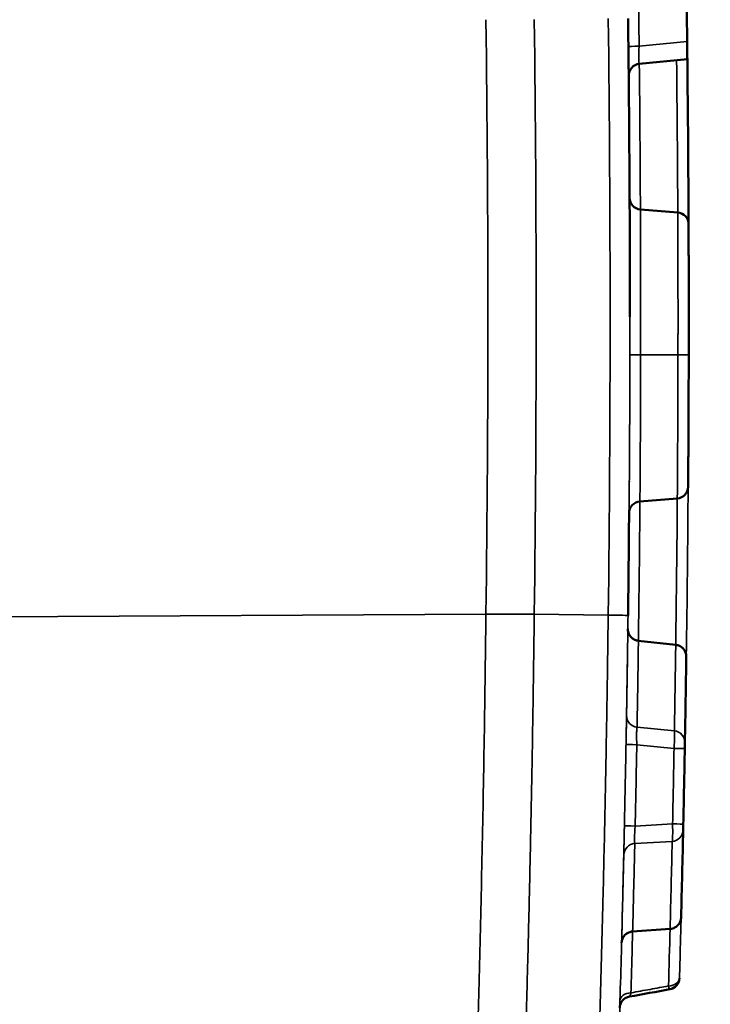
# Model space of a CAD drawing. Header units: millimetres. Extents: x 38 to 2514, y 38 to 1622.
# Tile 191 of 256: x 1157.43 to 1163.3, y 1324.14 to 1332.51. Entities that reach past the tile are written whole.
import ezdxf

# ---------------------------------------------------------------- set-up
doc = ezdxf.new("R2010")
doc.units = ezdxf.units.MM
doc.header["$LTSCALE"] = 7.692308
for name, color, linetype, lineweight in [('Dimension (ISO)', 7, 'Continuous', 25), ('Visible (ISO)', 7, 'Continuous', 50), ('Visible Narrow (ISO)', 7, 'Continuous', 35)]:
    doc.layers.add(name, color=color, linetype=linetype, lineweight=lineweight)
doc.styles.add('Note Text (ANSI)', font='tahoma.ttf')
doc.dimstyles.new('Default (ISO)', dxfattribs={"dimscale": 7.692308, "dimtxt": 1, "dimasz": 2.5, "dimexe": 3.175, "dimexo": 0, "dimgap": 0.762, "dimtad": 1, "dimrnd": 1e-08, "dimzin": 0, "dimdsep": 46, "dimtxsty": 'Note Text (ANSI)', "dimcen": 0.09, "dimdle": 10, "dimclrd": 1, "dimclre": 1, "dimclrt": 1, "dimazin": 0, "dimtfac": 3.5052, "dimtmove": 0, "dimatfit": 3, "dimfxl": 1, "dimtolj": 1, "dimtzin": 0, "dimlwd": -1, "dimlwe": -1, "dimarcsym": 0})

# ---------------------------------------------------------------- blocks, each defined once
blk = doc.blocks.new('*D12')
at = {"layer": 'Defpoints', "color": 0, "transparency": 16777216}
for p in [(1080.3751, 1332.9935), (1068.8557, 1326.9684)]:
    blk.add_point(p, dxfattribs=at)
at = {"layer": 'Dimension (ISO)', "color": 1, "transparency": 16777216}
for p, q in [((1097.4157, 1341.9065), (1312.118, 1454.2046)), ((1068.8557, 1326.9684), (1080.3751, 1332.9935)), ((1051.8151, 1318.0555), (1034.7745, 1309.1425))]:
    blk.add_line(p, q, dxfattribs=at)
for points in [[(1095.9302, 1344.7466), (1098.9012, 1339.0664), (1080.3751, 1332.9935)], [(1050.3296, 1320.8956), (1053.3006, 1315.2154), (1068.8557, 1326.9684)]]:
    blk.add_solid(points, dxfattribs=at)
at = {"layer": 'Dimension (ISO)', "color": 1, "transparency": 16777216, "insert": (1200.1712, 1413.6237), "char_height": 7.692308, "attachment_point": 1, "rotation": 27.61142, "style": 'Note Text (ANSI)'}
blk.add_mtext('\\A1;∅13.00 mm [∅0.512 in]', dxfattribs=at)

msp = doc.modelspace()

# ---------------------------------------------------------------- linework, layer by layer
at = {"layer": 'Visible (ISO)'}
for p, q in [((1163.1034, 1332.1715), (1162.6951, 1332.1314)), ((1162.7046, 1330.8939), (1163.0221, 1330.8676)), ((1162.7005, 1328.4128), (1163.0181, 1328.4381)), ((1162.6868, 1327.2287), (1163.0055, 1327.1935)), ((1163.0946, 1327.0927), (1163.0946, 1327.0925)), ((1163.0504, 1324.8776), (1163.0504, 1324.8774)), ((1162.9575, 1324.7802), (1162.6376, 1324.7577))]:
    msp.add_line(p, q, dxfattribs=at)
for radius in [92.2022, 91.8592]:
    msp.add_circle((1074.6154, 1329.981), radius, dxfattribs=at)
for centre, radius, start, end in [((962.6154, 1329.981), 200, 0, 0.726844), ((1162.7049, 1332.0319), 0.1, 95.61349, 180.58725), ((1162.7128, 1330.9935), 0.1, 180.28993, 265.26369), ((1163.0138, 1330.7679), 0.1, 0.22499, 85.26369), ((1163.0102, 1328.5378), 0.1, 274.54867, 359.58737), ((1162.7084, 1328.3131), 0.1, 94.54867, 179.52243), ((962.6154, 1329.981), 200, 359.273155, 359.522435), ((962.6154, 1329.981), 200.5, 358.768004, 358.951615), ((1162.9367, 1324.365), 0.1, 280.30052, 358.39364)]:
    msp.add_arc(centre, radius, start, end, dxfattribs=at)
for centre, major_axis, ratio, start_param, end_param in [((964.1384, 1329.9973), (-2.1386, 199.7255), 0.996195, 4.713356, 4.716095), ((765.1586, 1330.0895), (397.9568, -0.2185), 0.709754, 0.003177, 0.008145), ((949.2291, 1330.1997), (213.8595, -3.4925), 0.968178, 6.281519, 6.285046), ((1163.0818, 1326.3126), (0.0009, 0.0498), 0.000076, 4.710797, 6.187585), ((1163.069, 1325.67), (-0.0011, -0.0497), 0.000078, 0.097079, 1.572129), ((961.2644, 1330.0131), (201.7941, -4.8056), 0.996667, 6.281545, 6.285239)]:
    msp.add_ellipse(centre, major_axis=major_axis, ratio=ratio, start_param=start_param, end_param=end_param, dxfattribs=at)
for points, knots in [([(1163.1017, 1332.3209), (1163.1019, 1332.3024), (1163.1022, 1332.2827), (1163.1026, 1332.2459), (1163.1028, 1332.229), (1163.1031, 1332.2022), (1163.1032, 1332.1906), (1163.1034, 1332.1753), (1163.1034, 1332.1715), (1163.1034, 1332.1715)], [0.06822331, 0.06822331, 0.06822331, 0.06822331, 0.07376829, 0.07376829, 0.07942752, 0.07942752, 0.08508676, 0.08508676, 0.09074601, 0.09074601, 0.09074601, 0.09074601]), ([(1163.1138, 1330.7683), (1163.1138, 1330.7683), (1163.1138, 1330.7673), (1163.1139, 1330.7641), (1163.1139, 1330.7617), (1163.1139, 1330.7564), (1163.1139, 1330.7535), (1163.1139, 1330.7466), (1163.1139, 1330.7426), (1163.114, 1330.7325), (1163.114, 1330.7264), (1163.1141, 1330.711), (1163.1141, 1330.7018), (1163.1142, 1330.6804), (1163.1142, 1330.6683), (1163.1143, 1330.6426), (1163.1143, 1330.629), (1163.1144, 1330.601), (1163.1145, 1330.5865), (1163.1146, 1330.5562), (1163.1146, 1330.5404), (1163.1147, 1330.5073), (1163.1147, 1330.4899), (1163.1148, 1330.4536), (1163.1149, 1330.4347), (1163.115, 1330.3948), (1163.115, 1330.3739), (1163.1151, 1330.3303), (1163.1151, 1330.3076), (1163.1152, 1330.2611), (1163.1152, 1330.2372), (1163.1153, 1330.189), (1163.1153, 1330.1647), (1163.1153, 1330.1151), (1163.1154, 1330.09), (1163.1154, 1330.0394), (1163.1154, 1330.014), (1163.1154, 1329.9632), (1163.1154, 1329.9379), (1163.1154, 1329.8864), (1163.1154, 1329.8603), (1163.1153, 1329.8063), (1163.1153, 1329.7784), (1163.1152, 1329.72), (1163.1152, 1329.6895), (1163.1151, 1329.6578)], [0, 0, 0, 0, 0.0454545, 0.0454545, 0.0909091, 0.0909091, 0.1363636, 0.1363636, 0.1818182, 0.1818182, 0.2272727, 0.2272727, 0.2727273, 0.2727273, 0.3181818, 0.3181818, 0.3636364, 0.3636364, 0.4090909, 0.4090909, 0.4545455, 0.4545455, 0.5, 0.5, 0.5454545, 0.5454545, 0.5909091, 0.5909091, 0.6363636, 0.6363636, 0.6818182, 0.6818182, 0.7272727, 0.7272727, 0.7727273, 0.7727273, 0.8181818, 0.8181818, 0.8636364, 0.8636364, 0.9090909, 0.9090909, 0.9545455, 0.9545455, 0.9999998, 0.9999998, 0.9999998, 0.9999998]), ([(1163.1151, 1329.6578), (1163.1151, 1329.6314), (1163.115, 1329.6049), (1163.115, 1329.5785), (1163.1149, 1329.552), (1163.1149, 1329.5255), (1163.1148, 1329.4988), (1163.1147, 1329.4722), (1163.1147, 1329.4454), (1163.1146, 1329.4186), (1163.1145, 1329.3917), (1163.1144, 1329.3647), (1163.1144, 1329.3374), (1163.1143, 1329.3101), (1163.1142, 1329.2826), (1163.1141, 1329.2544), (1163.114, 1329.2263), (1163.1139, 1329.1974), (1163.1137, 1329.1678), (1163.1136, 1329.1382), (1163.1135, 1329.1078), (1163.1134, 1329.078), (1163.1132, 1329.0481), (1163.1131, 1329.0188), (1163.1129, 1328.9912), (1163.1128, 1328.9636), (1163.1127, 1328.9378), (1163.1125, 1328.9134), (1163.1124, 1328.8891), (1163.1123, 1328.8664), (1163.1122, 1328.845), (1163.112, 1328.8236), (1163.1119, 1328.8036), (1163.1118, 1328.7848), (1163.1117, 1328.7659), (1163.1116, 1328.7483), (1163.1115, 1328.7319), (1163.1114, 1328.7154), (1163.1113, 1328.7001), (1163.1112, 1328.6859), (1163.1111, 1328.6718), (1163.111, 1328.6588), (1163.1109, 1328.6471), (1163.1109, 1328.6353), (1163.1108, 1328.6247), (1163.1107, 1328.6153), (1163.1107, 1328.6059), (1163.1106, 1328.5975), (1163.1106, 1328.5903), (1163.1105, 1328.583), (1163.1105, 1328.5767), (1163.1104, 1328.5713), (1163.1104, 1328.5659), (1163.1104, 1328.5613), (1163.1103, 1328.5574), (1163.1103, 1328.5536), (1163.1103, 1328.5504), (1163.1103, 1328.5479), (1163.1102, 1328.5453), (1163.1102, 1328.5433), (1163.1102, 1328.5417), (1163.1102, 1328.5401), (1163.1102, 1328.5389), (1163.1102, 1328.5382), (1163.1102, 1328.5374), (1163.1102, 1328.537), (1163.1102, 1328.537)], [0, 0, 0, 0, 0.045455, 0.045455, 0.045455, 0.090909, 0.090909, 0.090909, 0.136364, 0.136364, 0.136364, 0.181818, 0.181818, 0.181818, 0.227273, 0.227273, 0.227273, 0.272727, 0.272727, 0.272727, 0.318182, 0.318182, 0.318182, 0.363636, 0.363636, 0.363636, 0.409091, 0.409091, 0.409091, 0.454545, 0.454545, 0.454545, 0.5, 0.5, 0.5, 0.545455, 0.545455, 0.545455, 0.590909, 0.590909, 0.590909, 0.636364, 0.636364, 0.636364, 0.681818, 0.681818, 0.681818, 0.727273, 0.727273, 0.727273, 0.772727, 0.772727, 0.772727, 0.818182, 0.818182, 0.818182, 0.863636, 0.863636, 0.863636, 0.909091, 0.909091, 0.909091, 0.954545, 0.954545, 0.954545, 1, 1, 1, 1]), ([(1162.5978, 1327.3293), (1162.5978, 1327.3292), (1162.5978, 1327.3291), (1162.5978, 1327.3286), (1162.5978, 1327.3284), (1162.5978, 1327.328), (1162.5978, 1327.3279), (1162.5978, 1327.3274), (1162.5978, 1327.3272), (1162.5978, 1327.3266), (1162.5978, 1327.3262), (1162.5978, 1327.3253), (1162.5979, 1327.3247), (1162.5979, 1327.3226), (1162.598, 1327.3212), (1162.5985, 1327.3155), (1162.5991, 1327.3112), (1162.6022, 1327.2972), (1162.6058, 1327.2876), (1162.616, 1327.2696), (1162.6228, 1327.2611), (1162.6385, 1327.2468), (1162.6477, 1327.2409), (1162.6667, 1327.2325), (1162.6767, 1327.2298), (1162.6868, 1327.2287)], [0, 0, 0, 0, 0.00040143, 0.00040143, 0.00053331, 0.00053331, 0.0006033, 0.0006033, 0.00069952, 0.00069952, 0.00080677, 0.00080677, 0.00099106, 0.00099106, 0.0014215, 0.0014215, 0.00271376, 0.00271376, 0.00572147, 0.00572147, 0.00891229, 0.00891229, 0.01209843, 0.01209843, 0.01514854, 0.01514854, 0.01514854, 0.01514854]), ([(1163.0055, 1327.1935), (1163.0161, 1327.1924), (1163.0266, 1327.1895), (1163.0459, 1327.1806), (1163.055, 1327.1746), (1163.0705, 1327.1601), (1163.0772, 1327.1515), (1163.0874, 1327.1329), (1163.091, 1327.1226), (1163.0936, 1327.1088), (1163.094, 1327.1054), (1163.0944, 1327.1003), (1163.0945, 1327.0986), (1163.0946, 1327.096), (1163.0946, 1327.0951), (1163.0946, 1327.094), (1163.0946, 1327.0936), (1163.0946, 1327.0932), (1163.0946, 1327.0931), (1163.0946, 1327.0929), (1163.0946, 1327.0928), (1163.0946, 1327.0927)], [0, 0, 0, 0, 0.00318754, 0.00318754, 0.00637395, 0.00637395, 0.00956033, 0.00956033, 0.01274661, 0.01274661, 0.01376828, 0.01376828, 0.01428401, 0.01428401, 0.01454251, 0.01454251, 0.01463943, 0.01463943, 0.01467578, 0.01467578, 0.01469604, 0.01469604, 0.01469604, 0.01469604]), ([(1163.0504, 1324.8774), (1163.0503, 1324.8726), (1163.0498, 1324.8677), (1163.0482, 1324.8583), (1163.0471, 1324.8537), (1163.0424, 1324.8391), (1163.0374, 1324.8294), (1163.0249, 1324.8123), (1163.0171, 1324.8046), (1162.9998, 1324.7923), (1162.9899, 1324.7874), (1162.9725, 1324.7821), (1162.965, 1324.7807), (1162.9575, 1324.7802)], [0, 0, 0, 0, 0.00144542, 0.00144542, 0.00286138, 0.00286138, 0.00604772, 0.00604772, 0.00923311, 0.00923311, 0.01244777, 0.01244777, 0.01470528, 0.01470528, 0.01470528, 0.01470528]), ([(1162.6376, 1324.7577), (1162.627, 1324.757), (1162.6164, 1324.7545), (1162.5967, 1324.7464), (1162.5874, 1324.7407), (1162.5713, 1324.7269), (1162.5643, 1324.7185), (1162.5534, 1324.7003), (1162.5493, 1324.6902), (1162.5463, 1324.6767), (1162.5457, 1324.6735), (1162.5451, 1324.6687), (1162.545, 1324.6671), (1162.5448, 1324.6646), (1162.5447, 1324.6638), (1162.5447, 1324.6627), (1162.5447, 1324.6625), (1162.5447, 1324.662), (1162.5446, 1324.6618), (1162.5446, 1324.6614), (1162.5446, 1324.6612), (1162.5446, 1324.6609), (1162.5446, 1324.6608), (1162.5446, 1324.6607), (1162.5446, 1324.6607), (1162.5446, 1324.6606)], [0, 0, 0, 0, 0.00318634, 0.00318634, 0.00637241, 0.00637241, 0.00955858, 0.00955858, 0.01274487, 0.01274487, 0.01371011, 0.01371011, 0.0141994, 0.0141994, 0.01445347, 0.01445347, 0.01452993, 0.01452993, 0.01460962, 0.01460962, 0.01468977, 0.01468977, 0.01484964, 0.01484964, 0.01489998, 0.01489998, 0.01489998, 0.01489998]), ([(1162.6113, 1324.2043), (1162.6008, 1324.2024), (1162.5906, 1324.1988), (1162.5719, 1324.1886), (1162.5633, 1324.182), (1162.5488, 1324.1664), (1162.5427, 1324.1574), (1162.5338, 1324.1381), (1162.5309, 1324.1276), (1162.5296, 1324.1157), (1162.5295, 1324.1144), (1162.5293, 1324.1121), (1162.5293, 1324.1112), (1162.5292, 1324.11), (1162.5292, 1324.1098), (1162.5292, 1324.1095), (1162.5292, 1324.1095), (1162.5292, 1324.1093), (1162.5292, 1324.1093), (1162.5292, 1324.1092), (1162.5292, 1324.1091), (1162.5292, 1324.109), (1162.5292, 1324.109), (1162.5292, 1324.1089), (1162.5292, 1324.1089), (1162.5292, 1324.1089)], [0, 0, 0, 0, 0.00318665, 0.00318665, 0.006373, 0.006373, 0.00955936, 0.00955936, 0.01274571, 0.01274571, 0.01313889, 0.01313889, 0.01343387, 0.01343387, 0.01349734, 0.01349734, 0.01351713, 0.01351713, 0.01353699, 0.01353699, 0.01357723, 0.01357723, 0.01373668, 0.01373668, 0.01384948, 0.01384948, 0.01384948, 0.01384948])]:
    msp.add_open_spline(points, degree=3, knots=knots, dxfattribs=at)
for points in [[(1162.6868, 1327.2287), (1162.6868, 1327.2287), (1162.6868, 1327.2287), (1162.6868, 1327.2287)], [(1163.0946, 1327.0927), (1163.0946, 1327.0926), (1163.0946, 1327.0926), (1163.0946, 1327.0925)], [(1162.9546, 1324.2666), (1162.8401, 1324.2458), (1162.7257, 1324.2251), (1162.6113, 1324.2043)]]:
    msp.add_open_spline(points, degree=3, dxfattribs=at)
at = {"layer": 'Visible Narrow (ISO)'}
for p, q in [((1163.1017, 1332.3209), (1162.6935, 1332.2808)), ((1162.6151, 1329.6586), (1162.7064, 1329.6585)), ((1162.7064, 1329.6585), (1163.0238, 1329.658)), ((1163.0238, 1329.658), (1163.1151, 1329.6578)), ((1152.215, 1327.4022), (1161.392, 1327.4552)), ((1161.8027, 1327.4544), (1162.4309, 1327.4462)), ((1163.0047, 1327.1929), (1162.6877, 1327.2279)), ((1162.9932, 1326.4629), (1162.6763, 1326.4936)), ((1162.9906, 1326.3141), (1162.6736, 1326.3448)), ((1162.9778, 1325.672), (1162.6599, 1325.654)), ((1162.9745, 1325.5234), (1162.6566, 1325.5053)), ((1162.9566, 1324.7808), (1162.6385, 1324.7585))]:
    msp.add_line(p, q, dxfattribs=at)
msp.add_circle((1074.6154, 1329.981), 92.0855, dxfattribs=at)
msp.add_arc((962.6154, 1329.981), 200, 359.273146, 0, dxfattribs=at)
for centre, major_axis, ratio, start_param, end_param in [((964.1266, 1329.9972), (2.1343, -199.3271), 0.996195, 1.571586, 1.574679), ((962.8643, 1329.981), (0, -199.7034), 0.999396, 1.558103, 1.583489), ((962.8876, 1329.981), (0, 198.6415), 0.999391, 4.699674, 4.725104), ((962.8801, 1329.981), (0, 199.0594), 0.999393, 4.699696, 4.725081), ((1162.7022, 1332.2809), (-0.1, -0.0011), 0.000069, 4.799655, 6.282961), ((764.7413, 1329.9864), (397.9654, -0.0108), 0.709035, 0.003254, 0.00764), ((765.0683, 1330.0063), (397.9558, -0.0508), 0.709594, 0.00323, 0.007816), ((765.0693, 1330.0063), (397.9548, -0.0508), 0.709594, 0.002085, 0.0021), ((762.0398, 1330.0473), (400.5756, -0.1332), 0.706528, 6.278732, 6.281826), ((762.4048, 1329.9534), (400.6193, 0.0548), 0.707249, 6.278618, 6.278619), ((762.0406, 1330.0473), (400.5748, -0.1332), 0.706528, 6.278465, 6.278487), ((762.0398, 1330.0473), (400.5755, -0.1332), 0.706528, 6.278599, 6.278684), ((762.0384, 1330.0474), (400.577, -0.1332), 0.706528, 6.278375, 6.278397), ((762.5397, 1329.8601), (400.5756, 0.2413), 0.70741, 6.272568, 6.277665), ((762.0398, 1330.0473), (400.5756, -0.1332), 0.706528, 6.277865, 6.278004), ((762.1193, 1329.9753), (400.5873, 0.0108), 0.706689, 6.273444, 6.277628), ((762.4482, 1329.955), (400.5759, 0.0513), 0.707249, 6.273257, 6.27765), ((762.0398, 1330.0473), (400.5755, -0.1332), 0.706528, 6.277617, 6.277728), ((762.0398, 1330.0473), (400.5756, -0.1332), 0.706528, 6.274457, 6.277533), ((762.04, 1330.0473), (400.5754, -0.1332), 0.706528, 6.277535, 6.277561), ((1161.9993, 1327.4515), (0.6, -0.0076), 0.000395, 0.000376, 0.767946), ((1161.9993, 1327.4515), (0.6, -0.0076), 0.000395, 6.282776, 6.283182), ((958.4158, 1330.0444), (204.1769, -3.0782), 0.989642, 6.281345, 6.284977), ((1162.6978, 1327.3269), (-0.1, 0.0013), 0.995372, 0, 1.483077), ((1162.9939, 1327.0439), (0.0117, 0.1496), 0.057791, 6.281755, 6.377743), ((1162.9946, 1327.0939), (0.1, -0.0014), 0.995358, 0, 1.484199), ((1162.6867, 1326.5926), (-0.1, 0.0017), 0.995372, 0, 1.483078), ((1162.9818, 1326.3141), (0.0105, 0.1496), 0.057979, 4.716523, 6.185326), ((1162.9827, 1326.3639), (0.1, -0.0018), 0.995358, 0, 1.484199), ((1162.6823, 1326.3447), (-0.1, 0.0018), 0.000365, 4.79965, 6.282697), ((963.8989, 1329.9518), (-4.4579, -199.5171), 0.996195, 1.571514, 1.574976), ((964.1783, 1329.9461), (-4.4588, -199.5552), 0.996195, 1.571637, 1.574854), ((1162.9818, 1326.3143), (0.1, -0.0018), 0.000354, 4.799654, 6.283631), ((762.5397, 1329.8601), (400.5756, 0.2413), 0.70741, 6.267547, 6.269814), ((1162.6686, 1325.6538), (-0.1, 0.0022), 0.000062, 4.799654, 6.282929), ((1162.9691, 1325.6725), (0.0046, -0.1499), 0.057958, 0.099507, 1.566244), ((1162.9691, 1325.6722), (0.1, -0.0022), 0.000073, 4.799655, 6.282939), ((1162.968, 1325.6227), (0.1, -0.0022), 0.995198, 4.798986, 6.283185), ((1162.6631, 1325.406), (-0.1, 0.0023), 0.995212, 4.800105, 6.283185), ((1160.3629, 1325.0532), (0.5687, 22.8217), 0.113883, 4.703291, 4.73583), ((953.8705, 1330.2006), (208.6818, -5.2431), 0.978843, 6.281738, 6.285392), ((1162.9505, 1324.8802), (0.1, -0.0025), 0.995197, 4.798987, 6.283185), ((762.5397, 1329.8601), (400.5756, 0.2413), 0.70741, 6.262931, 6.264749), ((1162.6446, 1324.6591), (-0.1, 0.0027), 0.995211, 4.800107, 6.283185), ((762.1193, 1329.9753), (400.5873, 0.0108), 0.706689, 6.262873, 6.264715), ((762.4482, 1329.955), (400.5759, 0.0513), 0.707249, 6.263022, 6.264737), ((1162.9517, 1324.9299), (0.0057, -0.1498), 0.057823, 6.186756, 6.284491), ((1162.9367, 1324.365), (0.1, -0.0028), 0.706836, 4.799318, 6.283172), ((1162.6309, 1324.1657), (-0.1, 0.0029), 0.707363, 4.799878, 6.283185), ((1162.9367, 1324.365), (0.0179, -0.0984), 0.085294, 5.497536, 6.283185)]:
    msp.add_ellipse(centre, major_axis=major_axis, ratio=ratio, start_param=start_param, end_param=end_param, dxfattribs=at)
for points, knots in [([(1162.6935, 1332.2808), (1162.6931, 1332.2736), (1162.6928, 1332.2662), (1162.6924, 1332.256), (1162.6923, 1332.2532), (1162.6921, 1332.2452), (1162.6919, 1332.2401), (1162.6916, 1332.2299), (1162.6915, 1332.2249), (1162.6913, 1332.2133), (1162.6912, 1332.2067), (1162.6911, 1332.1963), (1162.691, 1332.1924), (1162.691, 1332.1822), (1162.6911, 1332.1761), (1162.6912, 1332.1669), (1162.6913, 1332.1636), (1162.6915, 1332.1559), (1162.6917, 1332.1518), (1162.6921, 1332.1449), (1162.6924, 1332.142), (1162.693, 1332.137), (1162.6933, 1332.1349), (1162.6941, 1332.1321), (1162.6946, 1332.1313), (1162.6951, 1332.1314)], [0, 0, 0, 0, 0.119999, 0.119999, 0.166667, 0.166667, 0.251214, 0.251214, 0.333333, 0.333333, 0.437491, 0.437491, 0.5, 0.5, 0.604669, 0.604669, 0.666667, 0.666667, 0.755382, 0.755382, 0.833333, 0.833333, 0.916669, 0.916669, 1, 1, 1, 1]), ([(1162.7046, 1330.8939), (1162.7046, 1330.8939), (1162.7046, 1330.8935), (1162.7046, 1330.8923), (1162.7046, 1330.8919), (1162.7046, 1330.8903), (1162.7046, 1330.8891), (1162.7046, 1330.8866), (1162.7046, 1330.8857), (1162.7046, 1330.8835), (1162.7046, 1330.8823), (1162.7046, 1330.879), (1162.7046, 1330.8767), (1162.7047, 1330.8713), (1162.7047, 1330.868), (1162.7047, 1330.8626), (1162.7047, 1330.8609), (1162.7047, 1330.8573), (1162.7047, 1330.8556), (1162.7048, 1330.8487), (1162.7048, 1330.843), (1162.7048, 1330.8311), (1162.7049, 1330.8255), (1162.7049, 1330.8149), (1162.7049, 1330.8103), (1162.705, 1330.8041), (1162.705, 1330.8029), (1162.705, 1330.7947), (1162.705, 1330.7873), (1162.7051, 1330.7715), (1162.7051, 1330.7632), (1162.7052, 1330.7444), (1162.7052, 1330.734), (1162.7053, 1330.7154), (1162.7053, 1330.7074), (1162.7054, 1330.689), (1162.7054, 1330.6785), (1162.7055, 1330.6588), (1162.7055, 1330.6496), (1162.7056, 1330.6289), (1162.7056, 1330.6172), (1162.7057, 1330.6044), (1162.7057, 1330.6037), (1162.7057, 1330.594), (1162.7057, 1330.5849), (1162.7058, 1330.5604), (1162.7059, 1330.5445), (1162.7059, 1330.5194), (1162.706, 1330.5107), (1162.706, 1330.4891), (1162.7061, 1330.4761), (1162.7061, 1330.4567), (1162.7061, 1330.4504), (1162.7061, 1330.4369), (1162.7062, 1330.4297), (1162.7062, 1330.4066), (1162.7062, 1330.3908), (1162.7063, 1330.3677), (1162.7063, 1330.36), (1162.7063, 1330.3503), (1162.7063, 1330.3482), (1162.7064, 1330.3332), (1162.7064, 1330.3206), (1162.7064, 1330.2968), (1162.7064, 1330.2855), (1162.7065, 1330.2683), (1162.7065, 1330.2624), (1162.7065, 1330.2387), (1162.7065, 1330.2208), (1162.7066, 1330.1892), (1162.7066, 1330.1757), (1162.7066, 1330.1507), (1162.7066, 1330.1394), (1162.7066, 1330.1077), (1162.7066, 1330.0871), (1162.7067, 1330.0616), (1162.7067, 1330.0565), (1162.7067, 1330.0283), (1162.7067, 1330.0054), (1162.7067, 1329.9807), (1162.7067, 1329.9786), (1162.7067, 1329.953), (1162.7067, 1329.9298), (1162.7067, 1329.9052), (1162.7067, 1329.904), (1162.7066, 1329.8927), (1162.7066, 1329.8826), (1162.7066, 1329.8577), (1162.7066, 1329.8428), (1162.7066, 1329.8061), (1162.7066, 1329.7842), (1162.7065, 1329.7566), (1162.7065, 1329.7519), (1162.7065, 1329.7218), (1162.7065, 1329.6951), (1162.7064, 1329.6644), (1162.7064, 1329.6614), (1162.7064, 1329.6585)], [0, 0, 0, 0, 0.0306616, 0.0306616, 0.0454545, 0.0454545, 0.0745856, 0.0745856, 0.0909091, 0.0909091, 0.1083743, 0.1083743, 0.1363636, 0.1363636, 0.1680815, 0.1680815, 0.1818182, 0.1818182, 0.1943151, 0.1943151, 0.2272727, 0.2272727, 0.2516919, 0.2516919, 0.2685721, 0.2685721, 0.2727273, 0.2727273, 0.2954545, 0.2954545, 0.3181818, 0.3181818, 0.3444966, 0.3444966, 0.3636364, 0.3636364, 0.3882595, 0.3882595, 0.4090909, 0.4090909, 0.4344229, 0.4344229, 0.4359561, 0.4359561, 0.4545455, 0.4545455, 0.4844031, 0.4844031, 0.5, 0.5, 0.5223874, 0.5223874, 0.5331356, 0.5331356, 0.5454545, 0.5454545, 0.5730848, 0.5730848, 0.5869634, 0.5869634, 0.5909091, 0.5909091, 0.6146117, 0.6146117, 0.6363636, 0.6363636, 0.6476796, 0.6476796, 0.6818182, 0.6818182, 0.7068483, 0.7068483, 0.7272727, 0.7272727, 0.7636606, 0.7636606, 0.7727273, 0.7727273, 0.814236, 0.814236, 0.8181818, 0.8181818, 0.8613419, 0.8613419, 0.8636364, 0.8636364, 0.8821802, 0.8821802, 0.9090909, 0.9090909, 0.9469093, 0.9469093, 0.9545455, 0.9545455, 0.9956369, 0.9956369, 1, 1, 1, 1]), ([(1163.0221, 1330.8676), (1163.0221, 1330.8676), (1163.0221, 1330.8666), (1163.0221, 1330.865), (1163.0221, 1330.8634), (1163.0221, 1330.8611), (1163.0221, 1330.8586), (1163.0221, 1330.8574), (1163.0221, 1330.8562), (1163.0222, 1330.8549), (1163.0222, 1330.8533), (1163.0222, 1330.8517), (1163.0222, 1330.8499), (1163.0222, 1330.8495), (1163.0222, 1330.849), (1163.0222, 1330.8486), (1163.0222, 1330.8469), (1163.0222, 1330.8451), (1163.0222, 1330.8431), (1163.0222, 1330.8416), (1163.0222, 1330.84), (1163.0222, 1330.8383), (1163.0222, 1330.8374), (1163.0222, 1330.8366), (1163.0222, 1330.8356), (1163.0222, 1330.8333), (1163.0223, 1330.8307), (1163.0223, 1330.8278), (1163.0223, 1330.8256), (1163.0223, 1330.8233), (1163.0223, 1330.8207), (1163.0223, 1330.8191), (1163.0223, 1330.8174), (1163.0223, 1330.8156), (1163.0223, 1330.8131), (1163.0223, 1330.8105), (1163.0224, 1330.8076), (1163.0224, 1330.8036), (1163.0224, 1330.7992), (1163.0224, 1330.7945), (1163.0224, 1330.7917), (1163.0224, 1330.7887), (1163.0224, 1330.7857), (1163.0225, 1330.7839), (1163.0225, 1330.7821), (1163.0225, 1330.7803), (1163.0225, 1330.7742), (1163.0225, 1330.7677), (1163.0225, 1330.7609), (1163.0226, 1330.7562), (1163.0226, 1330.7513), (1163.0226, 1330.7464), (1163.0226, 1330.7394), (1163.0227, 1330.7322), (1163.0227, 1330.7248), (1163.0227, 1330.7224), (1163.0227, 1330.72), (1163.0227, 1330.7176), (1163.0227, 1330.7119), (1163.0228, 1330.7061), (1163.0228, 1330.7002), (1163.0228, 1330.6911), (1163.0228, 1330.6818), (1163.0229, 1330.6723), (1163.0229, 1330.6659), (1163.0229, 1330.6593), (1163.0229, 1330.6527), (1163.023, 1330.6506), (1163.023, 1330.6485), (1163.023, 1330.6463), (1163.023, 1330.6387), (1163.023, 1330.631), (1163.023, 1330.623), (1163.0231, 1330.6152), (1163.0231, 1330.6072), (1163.0231, 1330.5991), (1163.0231, 1330.5939), (1163.0232, 1330.5887), (1163.0232, 1330.5834), (1163.0232, 1330.5786), (1163.0232, 1330.5737), (1163.0232, 1330.5688), (1163.0232, 1330.5592), (1163.0233, 1330.5495), (1163.0233, 1330.5394), (1163.0233, 1330.5345), (1163.0233, 1330.5296), (1163.0233, 1330.5246), (1163.0234, 1330.5201), (1163.0234, 1330.5156), (1163.0234, 1330.5111), (1163.0234, 1330.4987), (1163.0235, 1330.4859), (1163.0235, 1330.4728), (1163.0235, 1330.4677), (1163.0235, 1330.4625), (1163.0235, 1330.4573), (1163.0235, 1330.4521), (1163.0235, 1330.4469), (1163.0236, 1330.4416), (1163.0236, 1330.4379), (1163.0236, 1330.4341), (1163.0236, 1330.4304), (1163.0236, 1330.4202), (1163.0236, 1330.4099), (1163.0237, 1330.3995), (1163.0237, 1330.3896), (1163.0237, 1330.3795), (1163.0237, 1330.3694), (1163.0237, 1330.3603), (1163.0238, 1330.3511), (1163.0238, 1330.3419), (1163.0238, 1330.3352), (1163.0238, 1330.3285), (1163.0238, 1330.3217), (1163.0238, 1330.3126), (1163.0238, 1330.3034), (1163.0239, 1330.2942), (1163.0239, 1330.2791), (1163.0239, 1330.2639), (1163.0239, 1330.2486), (1163.0239, 1330.2383), (1163.0239, 1330.228), (1163.024, 1330.2177), (1163.024, 1330.1994), (1163.024, 1330.181), (1163.024, 1330.1626), (1163.024, 1330.1552), (1163.024, 1330.1478), (1163.024, 1330.1404), (1163.0241, 1330.1205), (1163.0241, 1330.1005), (1163.0241, 1330.0806), (1163.0241, 1330.0767), (1163.0241, 1330.0729), (1163.0241, 1330.0691), (1163.0241, 1330.0438), (1163.0241, 1330.0186), (1163.0241, 1329.9935), (1163.0241, 1329.9687), (1163.0241, 1329.944), (1163.0241, 1329.9192), (1163.0241, 1329.9157), (1163.0241, 1329.9122), (1163.0241, 1329.9086), (1163.0241, 1329.8961), (1163.0241, 1329.8835), (1163.0241, 1329.8709), (1163.0241, 1329.8574), (1163.0241, 1329.8438), (1163.024, 1329.83), (1163.024, 1329.8057), (1163.024, 1329.7808), (1163.024, 1329.7551), (1163.0239, 1329.724), (1163.0239, 1329.6915), (1163.0238, 1329.658)], [0, 0, 0, 0, 0.0434783, 0.0434783, 0.0434783, 0.0869565, 0.0869565, 0.0869565, 0.1067816, 0.1067816, 0.1067816, 0.1304348, 0.1304348, 0.1304348, 0.1364172, 0.1364172, 0.1364172, 0.1578323, 0.1578323, 0.1578323, 0.173913, 0.173913, 0.173913, 0.1817563, 0.1817563, 0.1817563, 0.202098, 0.202098, 0.202098, 0.2173913, 0.2173913, 0.2173913, 0.2271676, 0.2271676, 0.2271676, 0.2410787, 0.2410787, 0.2410787, 0.2608696, 0.2608696, 0.2608696, 0.2727073, 0.2727073, 0.2727073, 0.2795676, 0.2795676, 0.2795676, 0.3024214, 0.3024214, 0.3024214, 0.3182588, 0.3182588, 0.3182588, 0.3405947, 0.3405947, 0.3405947, 0.3478261, 0.3478261, 0.3478261, 0.3649039, 0.3649039, 0.3649039, 0.3913043, 0.3913043, 0.3913043, 0.4090712, 0.4090712, 0.4090712, 0.4146929, 0.4146929, 0.4146929, 0.4347826, 0.4347826, 0.4347826, 0.454536, 0.454536, 0.454536, 0.4669746, 0.4669746, 0.4669746, 0.4782609, 0.4782609, 0.4782609, 0.4999917, 0.4999917, 0.4999917, 0.5105586, 0.5105586, 0.5105586, 0.5199341, 0.5199341, 0.5199341, 0.5454407, 0.5454407, 0.5454407, 0.5553929, 0.5553929, 0.5553929, 0.5652174, 0.5652174, 0.5652174, 0.5721824, 0.5721824, 0.5721824, 0.5908993, 0.5908993, 0.5908993, 0.6086957, 0.6086957, 0.6086957, 0.6247509, 0.6247509, 0.6247509, 0.6363918, 0.6363918, 0.6363918, 0.6521739, 0.6521739, 0.6521739, 0.6781031, 0.6781031, 0.6781031, 0.6956522, 0.6956522, 0.6956522, 0.7266759, 0.7266759, 0.7266759, 0.7391304, 0.7391304, 0.7391304, 0.7727321, 0.7727321, 0.7727321, 0.7791942, 0.7791942, 0.7791942, 0.8217173, 0.8217173, 0.8217173, 0.8636153, 0.8636153, 0.8636153, 0.8695652, 0.8695652, 0.8695652, 0.8906474, 0.8906474, 0.8906474, 0.9130435, 0.9130435, 0.9130435, 0.9524616, 0.9524616, 0.9524616, 0.9999999, 0.9999999, 0.9999999, 0.9999999]), ([(1162.7064, 1329.6585), (1162.7064, 1329.6306), (1162.7063, 1329.603), (1162.7062, 1329.5574), (1162.7062, 1329.539), (1162.7061, 1329.5125), (1162.7061, 1329.5045), (1162.706, 1329.4699), (1162.7059, 1329.4428), (1162.7058, 1329.389), (1162.7057, 1329.3623), (1162.7055, 1329.3096), (1162.7055, 1329.2836), (1162.7053, 1329.2377), (1162.7052, 1329.2177), (1162.7051, 1329.1919), (1162.7051, 1329.1863), (1162.705, 1329.1609), (1162.7049, 1329.1409), (1162.7048, 1329.1144), (1162.7048, 1329.1082), (1162.7046, 1329.0773), (1162.7045, 1329.0521), (1162.7044, 1329.0249), (1162.7044, 1329.0229), (1162.7043, 1329.0008), (1162.7042, 1328.9808), (1162.704, 1328.9541), (1162.704, 1328.9471), (1162.7039, 1328.9195), (1162.7037, 1328.8992), (1162.7036, 1328.8739), (1162.7036, 1328.8684), (1162.7034, 1328.8422), (1162.7033, 1328.8222), (1162.7032, 1328.7992), (1162.7031, 1328.7955), (1162.703, 1328.7692), (1162.7029, 1328.748), (1162.7026, 1328.7101), (1162.7025, 1328.6933), (1162.7024, 1328.6755), (1162.7024, 1328.6736), (1162.7023, 1328.6562), (1162.7022, 1328.6415), (1162.7021, 1328.6259), (1162.7021, 1328.624), (1162.702, 1328.6088), (1162.7019, 1328.5961), (1162.7018, 1328.5824), (1162.7018, 1328.5806), (1162.7016, 1328.5653), (1162.7016, 1328.5527), (1162.7014, 1328.5294), (1162.7013, 1328.5187), (1162.7012, 1328.4989), (1162.7011, 1328.4899), (1162.701, 1328.4736), (1162.7009, 1328.4664), (1162.7008, 1328.4539), (1162.7008, 1328.4485), (1162.7007, 1328.4434), (1162.7007, 1328.4429), (1162.7007, 1328.4382), (1162.7007, 1328.4343), (1162.7006, 1328.4303), (1162.7006, 1328.4298), (1162.7006, 1328.4255), (1162.7006, 1328.4224), (1162.7005, 1328.4178), (1162.7005, 1328.4162), (1162.7005, 1328.4148), (1162.7005, 1328.4147), (1162.7005, 1328.4136), (1162.7005, 1328.413), (1162.7005, 1328.4128), (1162.7005, 1328.4128), (1162.7005, 1328.4128)], [0, 0, 0, 0, 0.0416667, 0.0416667, 0.0707626, 0.0707626, 0.0833333, 0.0833333, 0.125, 0.125, 0.1666667, 0.1666667, 0.2083333, 0.2083333, 0.2409657, 0.2409657, 0.25, 0.25, 0.2819913, 0.2819913, 0.2916667, 0.2916667, 0.3302179, 0.3302179, 0.3333333, 0.3333333, 0.3640385, 0.3640385, 0.375, 0.375, 0.407531, 0.407531, 0.4166667, 0.4166667, 0.4514654, 0.4514654, 0.4583333, 0.4583333, 0.5, 0.5, 0.5372721, 0.5372721, 0.5416667, 0.5416667, 0.5784723, 0.5784723, 0.5833333, 0.5833333, 0.6195537, 0.6195537, 0.625, 0.625, 0.6666667, 0.6666667, 0.7083333, 0.7083333, 0.75, 0.75, 0.7916667, 0.7916667, 0.8299451, 0.8299451, 0.8333333, 0.8333333, 0.8692225, 0.8692225, 0.875, 0.875, 0.9166667, 0.9166667, 0.9525839, 0.9525839, 0.9583333, 0.9583333, 0.991709, 0.991709, 1, 1, 1, 1]), ([(1163.0238, 1329.658), (1163.0238, 1329.6293), (1163.0237, 1329.6009), (1163.0237, 1329.5728), (1163.0237, 1329.5682), (1163.0237, 1329.5635), (1163.0237, 1329.5589), (1163.0236, 1329.5355), (1163.0236, 1329.5123), (1163.0235, 1329.4891), (1163.0235, 1329.4794), (1163.0234, 1329.4697), (1163.0234, 1329.46), (1163.0234, 1329.4421), (1163.0233, 1329.4243), (1163.0233, 1329.4063), (1163.0232, 1329.3915), (1163.0232, 1329.3765), (1163.0231, 1329.3615), (1163.0231, 1329.3486), (1163.0231, 1329.3356), (1163.023, 1329.3225), (1163.023, 1329.3033), (1163.0229, 1329.2839), (1163.0228, 1329.2641), (1163.0228, 1329.2546), (1163.0227, 1329.245), (1163.0227, 1329.2353), (1163.0226, 1329.2154), (1163.0226, 1329.195), (1163.0225, 1329.1741), (1163.0224, 1329.1638), (1163.0224, 1329.1533), (1163.0223, 1329.1427), (1163.0223, 1329.1222), (1163.0222, 1329.1012), (1163.0221, 1329.0801), (1163.022, 1329.0683), (1163.022, 1329.0564), (1163.0219, 1329.0446), (1163.0218, 1329.027), (1163.0217, 1329.0095), (1163.0217, 1328.9922), (1163.0216, 1328.9888), (1163.0216, 1328.9854), (1163.0216, 1328.982), (1163.0215, 1328.9704), (1163.0215, 1328.959), (1163.0214, 1328.9479), (1163.0213, 1328.9292), (1163.0212, 1328.9112), (1163.0211, 1328.8938), (1163.0211, 1328.8824), (1163.021, 1328.8714), (1163.021, 1328.8606), (1163.0209, 1328.8432), (1163.0208, 1328.8265), (1163.0207, 1328.8105), (1163.0206, 1328.8014), (1163.0206, 1328.7925), (1163.0205, 1328.7838), (1163.0204, 1328.7663), (1163.0203, 1328.7494), (1163.0202, 1328.7334), (1163.0202, 1328.7275), (1163.0201, 1328.7218), (1163.0201, 1328.7161), (1163.02, 1328.7008), (1163.0199, 1328.6862), (1163.0198, 1328.6723), (1163.0198, 1328.6694), (1163.0198, 1328.6666), (1163.0197, 1328.6638), (1163.0197, 1328.6613), (1163.0197, 1328.6588), (1163.0197, 1328.6563), (1163.0196, 1328.6399), (1163.0195, 1328.6245), (1163.0194, 1328.61), (1163.0194, 1328.6079), (1163.0194, 1328.6057), (1163.0193, 1328.6036), (1163.0192, 1328.5904), (1163.0192, 1328.5781), (1163.0191, 1328.5667), (1163.0191, 1328.5641), (1163.019, 1328.5616), (1163.019, 1328.5591), (1163.019, 1328.5574), (1163.019, 1328.5558), (1163.019, 1328.5541), (1163.0189, 1328.5427), (1163.0188, 1328.5323), (1163.0188, 1328.5231), (1163.0187, 1328.5204), (1163.0187, 1328.5179), (1163.0187, 1328.5155), (1163.0186, 1328.508), (1163.0186, 1328.5012), (1163.0186, 1328.4952), (1163.0185, 1328.4922), (1163.0185, 1328.4893), (1163.0185, 1328.4866), (1163.0185, 1328.4822), (1163.0184, 1328.4781), (1163.0184, 1328.4744), (1163.0184, 1328.4713), (1163.0184, 1328.4685), (1163.0183, 1328.466), (1163.0183, 1328.4636), (1163.0183, 1328.4615), (1163.0183, 1328.4595), (1163.0183, 1328.4554), (1163.0182, 1328.4521), (1163.0182, 1328.4494), (1163.0182, 1328.447), (1163.0182, 1328.4451), (1163.0182, 1328.4435), (1163.0182, 1328.4433), (1163.0182, 1328.4431), (1163.0182, 1328.4429), (1163.0181, 1328.4414), (1163.0181, 1328.4402), (1163.0181, 1328.4394), (1163.0181, 1328.4387), (1163.0181, 1328.4382), (1163.0181, 1328.4381), (1163.0181, 1328.4381), (1163.0181, 1328.4381), (1163.0181, 1328.4381)], [0, 0, 0, 0, 0.045455, 0.045455, 0.045455, 0.052944, 0.052944, 0.052944, 0.090909, 0.090909, 0.090909, 0.106913, 0.106913, 0.106913, 0.136364, 0.136364, 0.136364, 0.160818, 0.160818, 0.160818, 0.181818, 0.181818, 0.181818, 0.212546, 0.212546, 0.212546, 0.227273, 0.227273, 0.227273, 0.257665, 0.257665, 0.257665, 0.272727, 0.272727, 0.272727, 0.301883, 0.301883, 0.301883, 0.318182, 0.318182, 0.318182, 0.342417, 0.342417, 0.342417, 0.34723, 0.34723, 0.34723, 0.363636, 0.363636, 0.363636, 0.391097, 0.391097, 0.391097, 0.409091, 0.409091, 0.409091, 0.438092, 0.438092, 0.438092, 0.454545, 0.454545, 0.454545, 0.487867, 0.487867, 0.487867, 0.5, 0.5, 0.5, 0.53272, 0.53272, 0.53272, 0.5394, 0.5394, 0.5394, 0.545455, 0.545455, 0.545455, 0.585175, 0.585175, 0.585175, 0.591053, 0.591053, 0.591053, 0.628015, 0.628015, 0.628015, 0.636364, 0.636364, 0.636364, 0.642056, 0.642056, 0.642056, 0.681818, 0.681818, 0.681818, 0.693025, 0.693025, 0.693025, 0.727273, 0.727273, 0.727273, 0.744291, 0.744291, 0.744291, 0.772727, 0.772727, 0.772727, 0.796534, 0.796534, 0.796534, 0.818182, 0.818182, 0.818182, 0.863636, 0.863636, 0.863636, 0.903206, 0.903206, 0.903206, 0.909091, 0.909091, 0.909091, 0.95092, 0.95092, 0.95092, 0.991698, 0.991698, 0.991698, 1, 1, 1, 1]), ([(1161.2225, 1321.0149), (1161.2347, 1321.3131), (1161.246, 1321.6045), (1161.2564, 1321.8846), (1161.2668, 1322.1646), (1161.2762, 1322.4334), (1161.2852, 1322.7017), (1161.2942, 1322.97), (1161.3026, 1323.2379), (1161.3108, 1323.514), (1161.3184, 1323.7716), (1161.3258, 1324.0363), (1161.333, 1324.3127), (1161.3335, 1324.3326), (1161.334, 1324.3526), (1161.3345, 1324.3726), (1161.3422, 1324.6708), (1161.3496, 1324.9829), (1161.3566, 1325.31), (1161.3635, 1325.6372), (1161.3701, 1325.9795), (1161.3761, 1326.3371), (1161.382, 1326.6947), (1161.3874, 1327.0676), (1161.392, 1327.4552)], [0, 0, 0, 0, 0.142857, 0.142857, 0.142857, 0.285714, 0.285714, 0.285714, 0.428571, 0.428571, 0.428571, 0.561827, 0.561827, 0.561827, 0.571429, 0.571429, 0.571429, 0.714286, 0.714286, 0.714286, 0.857143, 0.857143, 0.857143, 1, 1, 1, 1]), ([(1161.392, 1327.4552), (1161.4219, 1327.4551), (1161.4517, 1327.4551), (1161.4811, 1327.455), (1161.502, 1327.4549), (1161.5227, 1327.4548), (1161.5431, 1327.4548), (1161.5719, 1327.4547), (1161.6, 1327.4546), (1161.6272, 1327.4546), (1161.6463, 1327.4545), (1161.665, 1327.4545), (1161.6831, 1327.4545), (1161.7268, 1327.4544), (1161.7671, 1327.4544), (1161.8027, 1327.4544)], [0, 0, 0, 0, 0.194704, 0.194704, 0.194704, 0.333333, 0.333333, 0.333333, 0.528959, 0.528959, 0.528959, 0.666667, 0.666667, 0.666667, 1, 1, 1, 1]), ([(1161.6303, 1321.065), (1161.6369, 1321.2233), (1161.6433, 1321.38), (1161.6557, 1321.6921), (1161.6617, 1321.8474), (1161.6683, 1322.022), (1161.6691, 1322.0443), (1161.6699, 1322.0665), (1161.674, 1322.1747), (1161.6778, 1322.2813), (1161.6855, 1322.494), (1161.6892, 1322.6), (1161.6962, 1322.8045), (1161.6996, 1322.903), (1161.7029, 1323.0028), (1161.7029, 1323.0038), (1161.7068, 1323.1208), (1161.7105, 1323.2374), (1161.7178, 1323.4713), (1161.7214, 1323.5885), (1161.7273, 1323.7898), (1161.7298, 1323.8728), (1161.7322, 1323.9578), (1161.7322, 1323.9587), (1161.7369, 1324.1246), (1161.7415, 1324.2937), (1161.7503, 1324.6313), (1161.7545, 1324.7992), (1161.7588, 1324.9828), (1161.7591, 1324.9941), (1161.7593, 1325.0055), (1161.7639, 1325.1995), (1161.7683, 1325.3991), (1161.7762, 1325.7871), (1161.7799, 1325.9752), (1161.7833, 1326.1679), (1161.787, 1326.3749), (1161.7905, 1326.5863), (1161.797, 1327.0144), (1161.7999, 1327.2316), (1161.8026, 1327.4537), (1161.8027, 1327.4544)], [0, 0, 0, 0, 0.076718, 0.076718, 0.155143, 0.155143, 0.166667, 0.166667, 0.166667, 0.222803, 0.222803, 0.27971, 0.27971, 0.332814, 0.332814, 0.333333, 0.333333, 0.395696, 0.395696, 0.457152, 0.457152, 0.499545, 0.499545, 0.5, 0.5, 0.583137, 0.583137, 0.661516, 0.661516, 0.666667, 0.666667, 0.666667, 0.754637, 0.754637, 0.833001, 0.833333, 0.833333, 0.91754, 0.91754, 0.999738, 1, 1, 1, 1]), ([(1162.4309, 1327.4462), (1162.4309, 1327.4461), (1162.4309, 1327.4461), (1162.4285, 1327.2529), (1162.4259, 1327.0624), (1162.4201, 1326.6848), (1162.417, 1326.4979), (1162.4126, 1326.259), (1162.4116, 1326.2033), (1162.4081, 1326.0196), (1162.4056, 1325.8933), (1162.4004, 1325.6425), (1162.3977, 1325.5181), (1162.3921, 1325.2702), (1162.3892, 1325.1467), (1162.3857, 1325.0011), (1162.3851, 1324.9788), (1162.3811, 1324.8138), (1162.3774, 1324.6714), (1162.3698, 1324.3872), (1162.3658, 1324.2454), (1162.3586, 1323.9976), (1162.3555, 1323.892), (1162.3479, 1323.643), (1162.3433, 1323.499), (1162.3339, 1323.211), (1162.3291, 1323.067), (1162.3199, 1322.8032), (1162.3157, 1322.6841), (1162.3036, 1322.3523), (1162.2954, 1322.1365), (1162.2779, 1321.6971), (1162.2687, 1321.4734), (1162.2589, 1321.2465)], [0.0000003, 0.0000003, 0.0000003, 0.0000003, 0.0000005, 0.0000005, 0.085837, 0.085837, 0.1732053, 0.1732053, 0.2, 0.2, 0.262248, 0.262248, 0.3251241, 0.3251241, 0.3884882, 0.3884882, 0.4, 0.4, 0.4734124, 0.4734124, 0.5462612, 0.5462612, 0.6, 0.6, 0.6722115, 0.6722115, 0.7429219, 0.7429219, 0.8, 0.8, 0.8999941, 0.8999941, 1, 1, 1, 1]), ([(1162.5993, 1327.4439), (1162.5969, 1327.2531), (1162.5942, 1327.0652), (1162.5914, 1326.8807), (1162.5884, 1326.6929), (1162.5853, 1326.5085), (1162.582, 1326.3282), (1162.5811, 1326.276), (1162.5801, 1326.224), (1162.5791, 1326.1724), (1162.5767, 1326.0459), (1162.5742, 1325.9214), (1162.5716, 1325.7986), (1162.5691, 1325.6744), (1162.5664, 1325.5518), (1162.5636, 1325.4302), (1162.5608, 1325.3076), (1162.5579, 1325.1859), (1162.5549, 1325.0646), (1162.5545, 1325.0448), (1162.554, 1325.0251), (1162.5535, 1325.0054), (1162.55, 1324.8651), (1162.5464, 1324.725), (1162.5426, 1324.5847), (1162.5388, 1324.4454), (1162.5349, 1324.3059), (1162.5308, 1324.1655), (1162.5279, 1324.0638), (1162.5248, 1323.9616), (1162.5217, 1323.8588), (1162.5173, 1323.718), (1162.5128, 1323.576), (1162.5081, 1323.4324), (1162.5035, 1323.2918), (1162.4987, 1323.1497), (1162.4937, 1323.0057), (1162.4898, 1322.8923), (1162.4857, 1322.7777), (1162.4814, 1322.6617), (1162.4738, 1322.4547), (1162.4658, 1322.2434), (1162.4572, 1322.0282), (1162.4486, 1321.8129), (1162.4396, 1321.5938), (1162.43, 1321.3715)], [0, 0, 0, 0, 0.086455, 0.086455, 0.086455, 0.1744723, 0.1744723, 0.1744723, 0.2, 0.2, 0.2, 0.2626259, 0.2626259, 0.2626259, 0.3258848, 0.3258848, 0.3258848, 0.3896323, 0.3896323, 0.3896323, 0.4, 0.4, 0.4, 0.4737505, 0.4737505, 0.4737505, 0.5469319, 0.5469319, 0.5469319, 0.6, 0.6, 0.6, 0.6727269, 0.6727269, 0.6727269, 0.7439348, 0.7439348, 0.7439348, 0.8, 0.8, 0.8, 0.9, 0.9, 0.9, 1, 1, 1, 1]), ([(1162.6868, 1327.2287), (1162.687, 1327.2287), (1162.6872, 1327.2286), (1162.6875, 1327.2283), (1162.6876, 1327.2281), (1162.6877, 1327.2279)], [0.94014957, 0.94014957, 0.94014957, 0.94014957, 0.97497907, 0.97497907, 1, 1, 1, 1]), ([(1162.6763, 1326.4936), (1162.6759, 1326.493), (1162.6755, 1326.4919), (1162.6751, 1326.49), (1162.6751, 1326.4897), (1162.6748, 1326.488), (1162.6745, 1326.4863), (1162.6742, 1326.4833), (1162.6741, 1326.4821), (1162.6737, 1326.4777), (1162.6734, 1326.474), (1162.6731, 1326.4686), (1162.6731, 1326.4677), (1162.6728, 1326.4622), (1162.6727, 1326.4569), (1162.6725, 1326.4494), (1162.6725, 1326.4479), (1162.6723, 1326.4402), (1162.6723, 1326.4334), (1162.6722, 1326.4237), (1162.6722, 1326.4214), (1162.6722, 1326.412), (1162.6723, 1326.4043), (1162.6725, 1326.3925), (1162.6725, 1326.3888), (1162.6727, 1326.377), (1162.6729, 1326.3685), (1162.6733, 1326.3548), (1162.6735, 1326.3499), (1162.6736, 1326.3448)], [0, 0, 0, 0, 0.120745, 0.120745, 0.142857, 0.142857, 0.23676, 0.23676, 0.285714, 0.285714, 0.405214, 0.405214, 0.428571, 0.428571, 0.543547, 0.543547, 0.571429, 0.571429, 0.682044, 0.682044, 0.714286, 0.714286, 0.814018, 0.814018, 0.857143, 0.857143, 0.949615, 0.949615, 1, 1, 1, 1]), ([(1162.6599, 1325.654), (1162.6594, 1325.6472), (1162.6589, 1325.6403), (1162.6584, 1325.6321), (1162.6583, 1325.6308), (1162.6579, 1325.6241), (1162.6575, 1325.6187), (1162.657, 1325.6104), (1162.6569, 1325.6076), (1162.6564, 1325.5977), (1162.656, 1325.5905), (1162.6556, 1325.5819), (1162.6556, 1325.5805), (1162.6552, 1325.5722), (1162.655, 1325.5654), (1162.6548, 1325.5572), (1162.6547, 1325.5556), (1162.6545, 1325.5479), (1162.6545, 1325.5419), (1162.6544, 1325.5348), (1162.6545, 1325.5333), (1162.6545, 1325.527), (1162.6546, 1325.5227), (1162.6548, 1325.5174), (1162.6549, 1325.5159), (1162.6552, 1325.5115), (1162.6555, 1325.5091), (1162.6561, 1325.5065), (1162.6563, 1325.5058), (1162.6566, 1325.5053)], [0, 0, 0, 0, 0.1208828, 0.1208828, 0.1428571, 0.1428571, 0.2368876, 0.2368876, 0.2857143, 0.2857143, 0.4053572, 0.4053572, 0.4285714, 0.4285714, 0.5437121, 0.5437121, 0.5714286, 0.5714286, 0.6822216, 0.6822216, 0.7142857, 0.7142857, 0.8142031, 0.8142031, 0.8571429, 0.8571429, 0.9497808, 0.9497808, 1, 1, 1, 1]), ([(1162.6242, 1324.2364), (1162.6226, 1324.231), (1162.621, 1324.2261), (1162.6184, 1324.2183), (1162.6172, 1324.2153), (1162.6159, 1324.212), (1162.6156, 1324.2114), (1162.6147, 1324.2092), (1162.6141, 1324.2079), (1162.613, 1324.206), (1162.6125, 1324.2053), (1162.6118, 1324.2045), (1162.6115, 1324.2044), (1162.6113, 1324.2043)], [0.0000001, 0.0000001, 0.0000001, 0.0000001, 0.0833333, 0.0833333, 0.1488181, 0.1488181, 0.1666667, 0.1666667, 0.2096139, 0.2096139, 0.25, 0.25, 0.2806654, 0.2806654, 0.2806654, 0.2806654]), ([(1162.9434, 1324.2944), (1162.8921, 1324.285), (1162.8399, 1324.2756), (1162.7867, 1324.2659), (1162.7335, 1324.2562), (1162.6793, 1324.2464), (1162.6242, 1324.2364)], [0, 0, 0, 0, 0.5, 0.5, 0.5, 1, 1, 1, 1])]:
    msp.add_open_spline(points, degree=3, knots=knots, dxfattribs=at)
for points in [[(1162.6877, 1327.2279), (1162.6866, 1327.1463), (1162.6842, 1326.9831), (1162.6804, 1326.7384), (1162.6777, 1326.5752), (1162.6763, 1326.4936)], [(1163.0047, 1327.1929), (1163.0035, 1327.1118), (1163.0012, 1326.9496), (1162.9974, 1326.7062), (1162.9946, 1326.544), (1162.9932, 1326.4629)], [(1162.5867, 1326.5943), (1162.5867, 1326.5928), (1162.5866, 1326.5868), (1162.5863, 1326.5683), (1162.5857, 1326.5359), (1162.5849, 1326.4887), (1162.5838, 1326.4257), (1162.5829, 1326.3745), (1162.5824, 1326.3465)], [(1162.5686, 1325.656), (1162.5683, 1325.6403), (1162.5676, 1325.6085), (1162.5665, 1325.5605), (1162.5654, 1325.5096), (1162.5643, 1325.4627), (1162.5635, 1325.425), (1162.5632, 1325.411), (1162.5631, 1325.4083)], [(1162.6566, 1325.5053), (1162.6547, 1325.4223), (1162.6509, 1325.2564), (1162.6449, 1325.0074), (1162.6406, 1324.8415), (1162.6385, 1324.7585)], [(1162.6385, 1324.7585), (1162.6382, 1324.758), (1162.6379, 1324.7577), (1162.6376, 1324.7577)]]:
    msp.add_open_spline(points, degree=3, dxfattribs=at)

# ---------------------------------------------------------------- dimensions: what is measured, and where the dimension line sits
at = {"layer": 'Dimension (ISO)', "color": 1, "true_color": 0xff0000}
dim = msp.add_diameter_dim_2p(p1=(1068.8557, 1326.9684), p2=(1080.3751, 1332.9935), text='<> mm [∅0.512 in]', dimstyle='Default (ISO)', override={"dimgap": 0.762, "dimdec": 2, "dimlfac": 1, "dimpost": '', "dimtol": 0, "dimlim": 0, "dimtp": 0, "dimtm": 0, "dimtdec": 2, "dimatfit": 2}, dxfattribs=at)
dim.commit()
dim.dimension.update_dxf_attribs({"geometry": '*D12', "text_midpoint": (1257.238, 1425.5001), "dimtype": 163})

doc.saveas('drawing.dxf')
